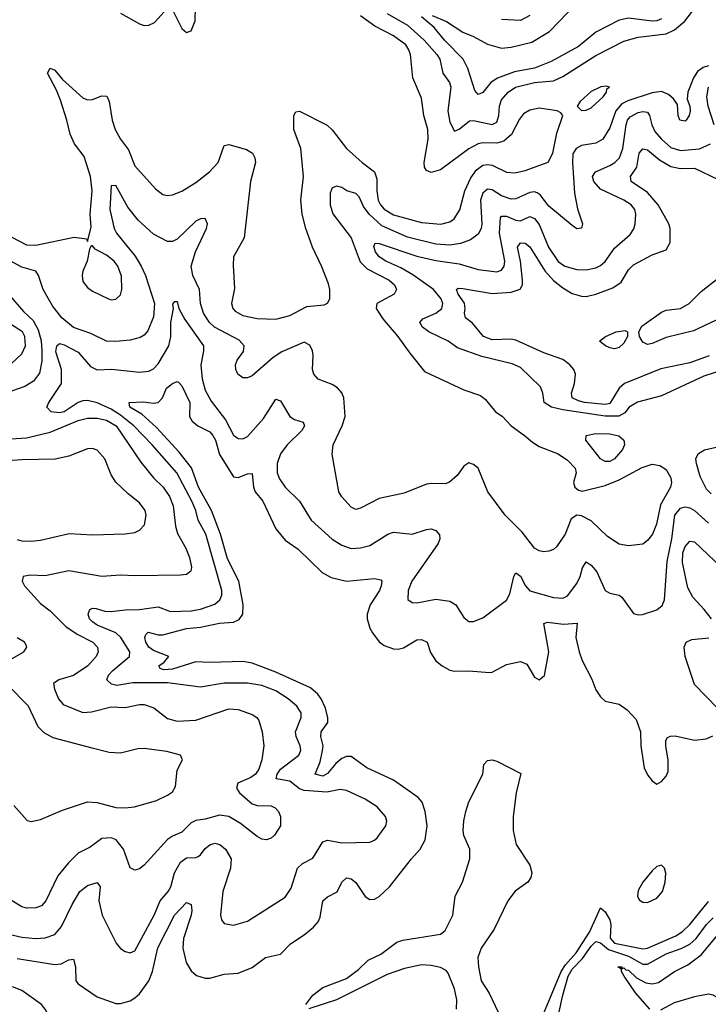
# Model space of a CAD drawing. Header units: inches. Extents: x 1694797 to 1849917, y 907313 to 1017959.
# Tile 192 of 256: x 1761421 to 1764349, y 948911 to 953097. Entities that reach past the tile are written whole.
import ezdxf

# ---------------------------------------------------------------- set-up
doc = ezdxf.new("R2010")
doc.units = ezdxf.units.IN
doc.header["$MEASUREMENT"] = 0
doc.layers.add('B7964', color=7, linetype='Continuous')
doc.layers.add('B7965', color=7, linetype='Continuous')

msp = doc.modelspace()

# ---------------------------------------------------------------- linework, layer by layer
at = {"layer": 'B7964', "color": 5}
for points, elevation in [([(1762457.6, 950000), (1762450.8, 949950.8), (1762437.5, 949910), (1762424.2, 949890), (1762404.4, 949875.6), (1762348.9, 949851.1), (1762342.9, 949830), (1762355.3, 949810), (1762410, 949763), (1762430, 949755.4), (1762490, 949754.8), (1762506.7, 949746.7), (1762521.3, 949730), (1762529.7, 949710), (1762529.7, 949670), (1762504.2, 949630), (1762490, 949617), (1762470, 949610.3), (1762450, 949612.9), (1762430, 949623.6), (1762359.8, 949679.8), (1762309.6, 949709.6), (1762270, 949714.3), (1762210, 949697.9), (1762170, 949692.7), (1762150, 949682.7), (1762110, 949643.3), (1762070, 949626.1), (1762050, 949612.1), (1761950, 949502.6), (1761930, 949487.2), (1761910, 949480.4), (1761890, 949490.7), (1761862.5, 949570), (1761831.2, 949610), (1761810, 949618), (1761770, 949615.5), (1761720.7, 949579.3), (1761670, 949553), (1761628, 949512), (1761583.6, 949456.4), (1761531.5, 949350), (1761513.5, 949330), (1761490, 949321.1), (1761450, 949319.7), (1761430, 949325.2), (1761350, 949374.5)], 760), ([(1761369.2, 949210), (1761430, 949195.8), (1761490, 949191.1), (1761530, 949193.4), (1761570, 949207.5), (1761598.8, 949241.2), (1761644.3, 949335.7), (1761677.3, 949390), (1761710, 949416.6), (1761750, 949428), (1761763, 949410), (1761758.1, 949350), (1761771.1, 949290), (1761831.2, 949171.2), (1761850, 949148.5), (1761870, 949135.3), (1761890, 949130.3), (1761910, 949138.4), (1761992.1, 949290), (1762018.1, 949350), (1762052.9, 949390), (1762063.1, 949410), (1762078.9, 949470), (1762104.5, 949515.5), (1762130, 949533.1), (1762170, 949534.8), (1762180.4, 949539.6), (1762190, 949546), (1762210, 949573.7), (1762230, 949588.6), (1762250, 949595.6), (1762271.5, 949590), (1762296, 949570), (1762320.5, 949530), (1762317.7, 949490), (1762284.7, 949390), (1762274.7, 949290), (1762278.9, 949270), (1762290, 949254.4), (1762330, 949247.2), (1762390, 949264.7), (1762550, 949366.3), (1762575, 949405), (1762601.5, 949490), (1762623.1, 949510), (1762667.7, 949532.3), (1762710, 949602), (1762730, 949608.3), (1762790, 949596.8), (1762910, 949600.7), (1762930, 949609), (1762940.7, 949619.3), (1762977.8, 949670), (1762981.4, 949690), (1762976.1, 949710), (1762940.4, 949750), (1762890, 949783.2), (1762810, 949820.3), (1762784, 949824), (1762727.4, 949812.6), (1762630, 949819.3), (1762610, 949827.5), (1762570, 949859), (1762511.6, 949870), (1762515, 949890), (1762529.9, 949910), (1762607.5, 949970), (1762616.8, 949990), (1762615.2, 950000)], 740), ([(1761395.8, 949755.8), (1761452.8, 949692.8), (1761470, 949687.7), (1761510, 949696.5), (1761603.3, 949736.7), (1761710, 949772.1), (1761750, 949769.2), (1761830, 949748), (1761870, 949745.5), (1761909.8, 949750.2), (1762002, 949778), (1762050, 949799.6), (1762070, 949814.9), (1762083, 949837), (1762090, 949906), (1762112.7, 949950), (1762105.2, 949970), (1762046.1, 949986.1), (1761950, 949998.1), (1761923.3, 949996.7), (1761850, 949979), (1761800.9, 949980.9), (1761729.2, 950000)], 780), ([(1761410, 949106), (1761570, 949080.4), (1761596.8, 949083.2), (1761630, 949100.2), (1761650, 949102), (1761657.7, 949070), (1761660.2, 949010), (1761670, 948998), (1761750, 948942.6), (1761830, 948913.8), (1761850, 948913.8), (1761890, 948925.4), (1761910, 948937.7), (1761930, 948955.8), (1761969.4, 949010), (1761986.2, 949050), (1762009, 949151), (1762079.7, 949290), (1762130, 949343.2), (1762150, 949335.5), (1762152.4, 949310), (1762150.4, 949289.6), (1762117.6, 949190), (1762115.1, 949150), (1762129.1, 949089.1), (1762150, 949053), (1762173.3, 949033.3), (1762210, 949021.2), (1762230, 949022.3), (1762290, 949038.9), (1762350, 949042.8), (1762410, 949067.4), (1762466.6, 949110), (1762530, 949124.4), (1762572.2, 949167.8), (1762630, 949205.8), (1762670, 949238.8), (1762690, 949261.5), (1762698.5, 949281.5), (1762709.4, 949350.6), (1762730, 949367.8), (1762770.9, 949389.1), (1762791, 949430), (1762810, 949449), (1762830, 949444.2), (1762850, 949429.1), (1762889.3, 949369.3), (1762910, 949355.8), (1762930, 949357.1), (1762950, 949368.5), (1762993.6, 949410), (1763086.6, 949530), (1763123.5, 949570), (1763145.6, 949610), (1763154, 949670), (1763145.4, 949730), (1763132.5, 949770), (1763114.5, 949790), (1763010, 949864.4), (1762896.9, 949916.9), (1762830, 949964.7), (1762810, 949964.8), (1762790, 949955.8), (1762765.4, 949934.6), (1762730, 949891.8), (1762710, 949881.1), (1762676.8, 949890), (1762698.2, 949941.8), (1762708.9, 949990), (1762710.3, 950000)], 720), ([(1764062.8, 950000), (1764075.8, 949915.8), (1764090, 949886.8), (1764110, 949861), (1764130, 949846.8), (1764150, 949858), (1764170, 949881), (1764178.7, 949901.3), (1764178.5, 949950), (1764169.8, 950000)], 720), ([(1762637.7, 948910), (1762667.1, 948950), (1762710, 948982.2), (1762810, 949020.5), (1762860.9, 949059.1), (1762902, 949098), (1762956.7, 949123.3), (1763025, 949175), (1763050, 949182.8), (1763210, 949208.4), (1763230, 949224.7), (1763263.1, 949290), (1763271.8, 949370), (1763303.9, 949430), (1763335.4, 949530), (1763335.1, 949570), (1763310, 949628.1), (1763306.8, 949650), (1763309.1, 949690.9), (1763317.5, 949730), (1763330, 949771.1), (1763389.6, 949890), (1763394, 949930), (1763410, 949948), (1763430, 949950.2), (1763450, 949944.5), (1763551.8, 949891.8), (1763531.1, 949810), (1763518.8, 949710), (1763518.6, 949650), (1763531.7, 949590), (1763590, 949502.2), (1763598.9, 949470), (1763594.8, 949450), (1763580.9, 949430), (1763527.8, 949392.2), (1763496.2, 949350), (1763438.1, 949230), (1763383.1, 949150), (1763369.5, 949110), (1763371, 949070), (1763383, 949010), (1763417.6, 948957.6), (1763470, 948848)], 680), ([(1763650, 948872.8), (1763722.8, 949050), (1763741, 949079), (1763787, 949130), (1763843, 949217), (1763890, 949320.9), (1763910, 949304.6), (1763930.5, 949270), (1763934.8, 949250), (1763931.6, 949191.6), (1763949.7, 949170), (1764070, 949147.3), (1764090, 949149.3), (1764210, 949202.5), (1764239.4, 949220.6), (1764270, 949250.1), (1764350, 949348.3)], 680), ([(1763689.9, 948770), (1763730.5, 948950), (1763753.2, 949030), (1763770, 949059.8), (1763813.9, 949106.1), (1763850, 949158.1), (1763870, 949177.4), (1763890, 949172.3), (1763923.8, 949143.8), (1764010, 949116.1), (1764070, 949081), (1764090, 949081.2), (1764170, 949125.1), (1764232.6, 949147.4), (1764270, 949166.5), (1764297.2, 949190), (1764340.8, 949250), (1764370, 949278.2)], 660), ([(1764099.6, 948890), (1764039.3, 948959.3), (1763991.1, 949030), (1763979.7, 949050), (1763979.7, 949059.7), (1763964.5, 949070), (1763981, 949070), (1763981, 949061), (1763990, 949066), (1763997.4, 949057.4), (1764010, 949055.4), (1764043.8, 949023.8), (1764082.4, 949002.4), (1764110, 948997.7), (1764136.5, 949003.5), (1764205.1, 949050), (1764261.2, 949078.8), (1764318.4, 949121.6), (1764390, 949207.1)], 640), ([(1763277.9, 948890), (1763280, 948930), (1763270, 948977.2), (1763243, 949043), (1763234.1, 949054.1), (1763210, 949066.7), (1763170, 949075.7), (1763130, 949077.9), (1763057.2, 949062.8), (1762982.9, 949037.1), (1762768, 948930), (1762651, 948891)], 680), ([(1761350, 948492), (1761450, 948489.5), (1761550, 948497.9), (1761578.7, 948510), (1761610, 948533.9), (1761658, 948582), (1761675.9, 948610), (1761680.7, 948650), (1761670.9, 948670), (1761630, 948707.1), (1761612.9, 948730), (1761572.2, 948812.2), (1761529, 948890), (1761513.1, 948910), (1761430, 948969.9), (1761390, 948984.7)], 720), ([(1764450, 948876.4), (1764395.3, 948935.3), (1764369.9, 948949.9), (1764350, 948953.4), (1764290, 948942.6), (1764203.2, 948916.8), (1764145.4, 948885.4)], 640)]:
    msp.add_lwpolyline(points, dxfattribs=dict(at, elevation=elevation))
at = {"layer": 'B7964', "color": 5, "elevation": 720}
msp.add_lwpolyline([(1764150, 949502.7), (1764130, 949497), (1764110, 949477.6), (1764070, 949429.7), (1764050, 949394), (1764047.3, 949370), (1764055.1, 949355.1), (1764070, 949344.9), (1764090, 949344.1), (1764130, 949362.6), (1764154.6, 949390), (1764165.1, 949430), (1764167.9, 949467.9), (1764162.7, 949490)], close=True, dxfattribs=at)
at = {"layer": 'B7965', "color": 5}
for points, elevation in [([(1762984, 953124), (1763070, 953073.6), (1763140.9, 953010), (1763195.1, 952950), (1763207.1, 952930), (1763219.9, 952870), (1763248.6, 952830), (1763254.5, 952810), (1763241.7, 952710), (1763250, 952661.6), (1763270, 952623.1), (1763290, 952632.5), (1763332.9, 952667.1), (1763350.7, 952669.3), (1763430, 952651.9), (1763450, 952662.4), (1763458.3, 952690), (1763461.1, 952730), (1763470, 952756.5), (1763497.3, 952790), (1763529.4, 952810.6), (1763610, 952829.9), (1763690, 952836.9), (1763730, 952856.2), (1763870, 952945.8), (1763990, 953006), (1764050, 953022.5), (1764170, 953036.8), (1764205.6, 953054.4), (1764248.7, 953091.3), (1764310, 953170.8)], 760), ([(1763174.8, 953114.8), (1763235.8, 953090), (1763304.5, 953044.5), (1763350, 953026.2), (1763410, 952993.7), (1763470, 952976.9), (1763510, 952980.5), (1763598.2, 953001.8), (1763673.1, 953046.9), (1763790, 953167.3)], 740), ([(1761355.2, 952190), (1761450, 952140.6), (1761490, 952139.1), (1761652.4, 952172.4), (1761705.4, 952165.4), (1761710, 952154), (1761724.2, 952215.8), (1761720.1, 952270), (1761728.9, 952370), (1761722.3, 952430), (1761695.1, 952515.1), (1761654.4, 952570), (1761635.3, 952610), (1761621.7, 952670), (1761595, 952755), (1761577.8, 952797.8), (1761539.2, 952870), (1761550, 952891.4), (1761570, 952882.3), (1761603.3, 952843.3), (1761690, 952765.5), (1761710, 952757.4), (1761730, 952757.9), (1761770, 952773.5), (1761792.2, 952772.2), (1761801.2, 952750), (1761814.3, 952670), (1761827.5, 952630), (1761849.8, 952589.8), (1761883.8, 952543.8), (1761910, 952475.8), (1761998.2, 952378.2), (1762030, 952354.6), (1762050, 952350.3), (1762070, 952352.6), (1762110, 952368.4), (1762170, 952405.5), (1762227.7, 952450), (1762264.6, 952490), (1762290, 952563), (1762310, 952567), (1762384.9, 952544.9), (1762410.3, 952530.3), (1762421.3, 952510), (1762423.6, 952490), (1762402.6, 952410), (1762375.5, 952170), (1762330.2, 952089.8), (1762328.1, 952051.9), (1762334.9, 951954.9), (1762321, 951890), (1762326.7, 951870), (1762337.7, 951857.7), (1762370, 951840.1), (1762430, 951827.5), (1762510, 951824.1), (1762570, 951840.1), (1762642.3, 951877.7), (1762715.3, 951884.7), (1762730, 951892.7), (1762739.2, 951910), (1762738.9, 951950), (1762733.7, 951973.7), (1762705.9, 952045.9), (1762666, 952130), (1762636.9, 952210), (1762621.6, 952270), (1762617, 952330), (1762628, 952430), (1762616, 952550), (1762586.4, 952630), (1762586.2, 952690), (1762594.5, 952705.5), (1762610, 952708.9), (1762728.7, 952648.7), (1762749.6, 952629.6), (1762810.2, 952550), (1762877.3, 952490), (1762930, 952450.2), (1762940.1, 952420.1), (1762939.4, 952370), (1762945.3, 952330), (1762954.5, 952310), (1762970, 952291.3), (1763010, 952268.4), (1763130, 952235.2), (1763211.9, 952228.1), (1763250, 952237.8), (1763267.6, 952250), (1763291.7, 952288.3), (1763314.2, 952370), (1763337.4, 952422.6), (1763361.7, 952458.3), (1763390, 952478.8), (1763410, 952482.4), (1763430, 952479.4), (1763490, 952449.4), (1763526.1, 952446.1), (1763570, 952456.8), (1763667.8, 952492.2), (1763687.8, 952530), (1763704.9, 952615.1), (1763729.6, 952690), (1763722, 952702), (1763706, 952710), (1763630, 952721.2), (1763590, 952713.4), (1763563.3, 952696.7), (1763545.5, 952674.5), (1763511.4, 952608.6), (1763479.6, 952580.4), (1763450, 952572.2), (1763390, 952574.1), (1763369.7, 952570.3), (1763330, 952548.4), (1763210, 952458.4), (1763170, 952447.6), (1763150, 952456.8), (1763142.3, 952470), (1763140.2, 952490), (1763157.6, 952590), (1763156.7, 952630), (1763139.5, 952690), (1763130, 952763.7), (1763092.1, 952850), (1763082.3, 952950), (1763075.9, 952970), (1763062.3, 952990), (1763010, 953028.2), (1762930.3, 953070.3), (1762870, 953113.6)], 780), ([(1761850, 953124.8), (1761930, 953079.8), (1761950, 953072.8), (1761970, 953073.5), (1761994.4, 953085.6), (1762050, 953147)], 820), ([(1762074, 953134), (1762110, 953060.5), (1762130, 953043), (1762150, 953050.7), (1762167, 953093), (1762168.4, 953150)], 820), ([(1763590, 953115.6), (1763550, 953093.6), (1763470, 953097.6)], 760), ([(1764150, 953100.8), (1764130, 953092.8), (1764110, 953091.5), (1764010, 953104.6), (1763970, 953095.1), (1763870, 953044.8), (1763796.1, 952983.9), (1763680.9, 952919.1), (1763610, 952890.7), (1763524.3, 952875.7), (1763451.8, 952848.2), (1763424.5, 952830), (1763390, 952787.6), (1763370, 952779.1), (1763356.6, 952796.6), (1763326.1, 952890), (1763306.5, 952930), (1763227, 953010), (1763183.8, 953063.8), (1763130, 953109.8)], 740), ([(1764350, 952901.5), (1764326.5, 952893.5), (1764303.2, 952876.8), (1764285.3, 952850), (1764261, 952790), (1764259.3, 952759.3), (1764269.7, 952730), (1764271.2, 952708.8), (1764268, 952690), (1764254.7, 952670), (1764250, 952665.7), (1764227.4, 952670), (1764220.9, 952690), (1764217.4, 952737.4), (1764200.7, 952760.7), (1764179.1, 952779.1), (1764150, 952792.5), (1764110, 952787), (1764006.9, 952753.1), (1763980.8, 952739.2), (1763955.1, 952710), (1763930, 952637.8), (1763899.8, 952590), (1763870, 952571.8), (1763810, 952562.8), (1763786.9, 952550), (1763773.4, 952526.6), (1763770.7, 952490), (1763780.3, 952360.3), (1763792.8, 952292.8), (1763814.5, 952230), (1763809, 952211), (1763790, 952207.7), (1763770, 952222), (1763670, 952305), (1763633.4, 952353.4), (1763621.3, 952361.3), (1763610, 952365.2), (1763590, 952362.4), (1763530, 952336.1), (1763510, 952334.5), (1763470, 952348.1), (1763430, 952373.4), (1763410, 952377.1), (1763390, 952360.2), (1763379.6, 952330), (1763386.2, 952230), (1763382.3, 952210), (1763370, 952185.2), (1763338, 952162), (1763294.9, 952145.1), (1763250, 952139.1), (1763190, 952143.1), (1763070, 952173.2), (1762960.8, 952220.8), (1762906.2, 952270), (1762882.8, 952302.8), (1762864.4, 952344.4), (1762850, 952358.6), (1762811.8, 952370), (1762790, 952384), (1762770, 952390.2), (1762750, 952382.4), (1762740.5, 952359.5), (1762741.3, 952310), (1762752.1, 952272.1), (1762829.9, 952170), (1762868.1, 952068.1), (1762898.7, 952038.7), (1762992.3, 951990), (1763014, 951970), (1763023.5, 951950), (1763012.6, 951930), (1762939.8, 951890), (1762936.5, 951870), (1762965.1, 951825.1), (1763029, 951750), (1763079.2, 951679.2), (1763142, 951602), (1763310, 951523), (1763380.1, 951500.1), (1763402, 951482), (1763443.7, 951430), (1763471.9, 951411.9), (1763509.9, 951369.9), (1763567.1, 951330), (1763600.6, 951300.6), (1763630, 951282), (1763710, 951251.5), (1763750, 951224.6), (1763782.2, 951190), (1763787.4, 951170), (1763776.2, 951130), (1763780.7, 951110), (1763796.6, 951096.6), (1763812.1, 951092.1), (1763910, 951116.1), (1763970, 951141.5), (1764066.9, 951193.1), (1764110, 951207), (1764142.2, 951202.2), (1764170, 951185.3), (1764189.9, 951150), (1764191.7, 951130), (1764187.4, 951110), (1764145.2, 951034.8), (1764127.9, 950952.1), (1764111.2, 950910), (1764090, 950882.3), (1764070, 950867.7), (1764010, 950860.3), (1763970, 950867.6), (1763920.3, 950900.3), (1763850, 950966.9), (1763810, 950988), (1763790, 950990.3), (1763765.5, 950974.5), (1763740.3, 950910), (1763703.7, 950856.3), (1763690, 950844.9), (1763670, 950836.9), (1763650, 950835), (1763630, 950839.2), (1763610, 950850.3), (1763558, 950918), (1763485.5, 950990), (1763411.4, 951090), (1763370.2, 951190.2), (1763350, 951206.4), (1763330, 951213), (1763310, 951199.1), (1763280.7, 951159.3), (1763248.9, 951131.1), (1763230, 951124.4), (1763170, 951125.8), (1763150, 951122), (1763056.2, 951083.8), (1762950, 951062.2), (1762870, 951020.2), (1762850, 951014.9), (1762830, 951024.4), (1762790, 951068.5), (1762778.5, 951090), (1762748.9, 951250), (1762754.3, 951290), (1762792.3, 951370), (1762805, 951410), (1762798.8, 951490), (1762790.1, 951510.1), (1762771.5, 951531.5), (1762750, 951546), (1762690, 951568.5), (1762672, 951590), (1762666.2, 951610), (1762668.7, 951670), (1762665.7, 951690), (1762654.2, 951714.2), (1762630, 951726.5), (1762535.5, 951684.5), (1762499.2, 951660.8), (1762410, 951583.6), (1762390, 951574.6), (1762370, 951574.9), (1762348.9, 951590), (1762339.6, 951610), (1762338.3, 951630), (1762346.3, 951650), (1762372.9, 951687.1), (1762374.7, 951710), (1762354.6, 951734.6), (1762249.5, 951789.5), (1762227.9, 951810), (1762201.9, 951850), (1762189.6, 951890), (1762185, 951950), (1762157, 952010), (1762150.1, 952050), (1762168, 952110), (1762215.5, 952210), (1762219.7, 952230), (1762210, 952251.7), (1762190, 952251.3), (1762170, 952240.2), (1762090, 952164.6), (1762070, 952153.7), (1762050, 952154.8), (1761990, 952185.1), (1761924.4, 952244.4), (1761880.1, 952300.1), (1761830, 952392.4), (1761810, 952390.7), (1761804.4, 952290), (1761822.5, 952210), (1761832.5, 952190), (1761911.9, 952091.9), (1761937.7, 952050), (1761956.4, 952010), (1761994.5, 951890), (1761990, 951834.4), (1761966, 951774), (1761950, 951756.5), (1761933.4, 951746.6), (1761890, 951734.2), (1761830, 951728.7), (1761790, 951730.9), (1761723.3, 951763.3), (1761650, 951788.1), (1761600.4, 951830), (1761561.1, 951881.1), (1761520.9, 951950), (1761500.6, 952010), (1761490, 952027.6), (1761430, 952045.8), (1761350, 952088.7)], 760), ([(1764373.6, 952650), (1764348.6, 952730), (1764342.7, 952770), (1764349.2, 952810.8)], 740), ([(1764430, 951614.9), (1764330, 951581.7), (1764150, 951498.1), (1764048.2, 951471.8), (1764011.9, 951450), (1763994.3, 951425.7), (1763968.7, 951411.3), (1763910, 951411.8), (1763730, 951438.7), (1763682.3, 951450), (1763651.3, 951470), (1763645.8, 951510), (1763635.9, 951535.9), (1763550, 951618.2), (1763514.3, 951634.3), (1763385.3, 951665.3), (1763282.4, 951702.4), (1763242.6, 951730), (1763160.4, 951770), (1763133.6, 951790), (1763122.7, 951810), (1763134.8, 951825.2), (1763190, 951850.1), (1763215.8, 951870), (1763219.9, 951890), (1763212.3, 951910), (1763180.2, 951950), (1763092.5, 952012.5), (1763041.9, 952041.9), (1762977.3, 952070), (1762950, 952088.9), (1762933.4, 952110), (1762926.9, 952133.1), (1762932.9, 952147.1), (1762950, 952146), (1763110, 952091.6), (1763190, 952073.7), (1763290, 952058.8), (1763370, 952035.7), (1763450, 952025), (1763470, 952032.3), (1763480.5, 952050), (1763483.6, 952070), (1763460.6, 952190), (1763465, 952255), (1763470, 952261.5), (1763490, 952261.5), (1763530, 952244.8), (1763550, 952242.6), (1763590, 952260.5), (1763610, 952252.7), (1763630, 952226.8), (1763669.6, 952130), (1763710, 952068.9), (1763738.3, 952050), (1763790, 952035.7), (1763830, 952033.3), (1763870, 952042.1), (1763890, 952051.6), (1763910, 952069.3), (1763950, 952126.4), (1764015.8, 952184.2), (1764031.7, 952208.3), (1764038.3, 952230), (1764041.2, 952270), (1764035.9, 952290), (1764020.7, 952310), (1763990, 952330.5), (1763890, 952376.4), (1763862.4, 952410), (1763856.7, 952430), (1763868.8, 952451.2), (1763930, 952476.8), (1763951.1, 952490), (1763970.8, 952510), (1763984.6, 952550), (1763998.8, 952650), (1764004.8, 952670), (1764015.9, 952684.1), (1764050, 952702.3), (1764070, 952707.5), (1764090, 952704.7), (1764099.3, 952690), (1764107.9, 952650), (1764121.8, 952621.8), (1764149.1, 952590), (1764190, 952554.4), (1764230, 952541.5), (1764311.1, 952548.9), (1764357.6, 952570)], 740), ([(1764352, 951668), (1764270, 951639), (1764147.4, 951612.6), (1763993, 951550), (1763969.2, 951530), (1763930, 951465.3), (1763910, 951461.5), (1763823, 951470), (1763796.4, 951476.4), (1763769.3, 951490), (1763767, 951510), (1763779.9, 951550), (1763783.4, 951590), (1763776.9, 951610), (1763760.6, 951630), (1763730, 951652.4), (1763650, 951680.7), (1763530, 951734.4), (1763510, 951738.9), (1763430, 951736.6), (1763393.3, 951750), (1763346.6, 951806.6), (1763316.8, 951830), (1763312.1, 951850), (1763315.5, 951870), (1763312.7, 951892.7), (1763285.6, 951930), (1763278.3, 951950), (1763284.7, 951955.3), (1763305.1, 951954.9), (1763430, 951932.6), (1763510, 951939.2), (1763548.3, 951951.7), (1763558.9, 951970), (1763559, 951990), (1763550.8, 952070.8), (1763537.8, 952130), (1763550.7, 952149.3), (1763570, 952146.7), (1763590, 952131.4), (1763654.1, 952030), (1763690, 951988.8), (1763730, 951956.6), (1763770, 951933.7), (1763810, 951921.7), (1763830, 951920.8), (1763870.3, 951929.7), (1763942.9, 951957.1), (1763978.3, 951981.7), (1764010, 952034), (1764030, 952054.6), (1764110, 952097.7), (1764170, 952119.5), (1764186.2, 952150), (1764186.2, 952210), (1764180.7, 952230), (1764136.2, 952310), (1764090, 952363), (1764020.7, 952410), (1764017.7, 952430), (1764044.9, 952470), (1764055.2, 952530), (1764070, 952548.3), (1764090, 952544.4), (1764141.7, 952501.7), (1764190, 952473.9), (1764230, 952464.5), (1764290, 952466.3), (1764390, 952418)], 720), ([(1764403.9, 951830), (1764286, 951774), (1764170, 951746.5), (1764110, 951720.7), (1764090, 951716.8), (1764070, 951726.4), (1764056.5, 951750), (1764053.9, 951770), (1764065.4, 951794.6), (1764150, 951853.9), (1764170, 951861.7), (1764230, 951870.1), (1764267.6, 951890), (1764318.9, 951941.1), (1764390, 951998.3)], 680), ([(1761373.9, 951930), (1761436.8, 951856.8), (1761477.8, 951817.8), (1761499.2, 951779.2), (1761512.2, 951732.2), (1761515.6, 951690), (1761514.6, 951645.4), (1761505.3, 951594.7), (1761479.4, 951560.6), (1761442.3, 951537.7), (1761362, 951510)], 760), ([(1762615.2, 950000), (1762613.6, 950010), (1762596.2, 950050), (1762594.3, 950070), (1762618.4, 950130), (1762617.5, 950150), (1762598.9, 950178.9), (1762562.3, 950210), (1762510, 950243.7), (1762450, 950265.9), (1762390, 950275.8), (1762290, 950275.7), (1762190, 950259.2), (1762050, 950277.8), (1761902.4, 950277.6), (1761833.4, 950266.6), (1761811.9, 950271.9), (1761790.8, 950290), (1761798.3, 950310), (1761817, 950330), (1761887.3, 950390), (1761889.1, 950410), (1761850.5, 950470.5), (1761830, 950489.9), (1761750, 950523), (1761730, 950537), (1761718.3, 950550), (1761711.6, 950570), (1761719.7, 950590), (1761730, 950595.6), (1761745.8, 950594.2), (1761782.7, 950582.7), (1761810, 950580.3), (1761870, 950588.1), (1761930, 950588.8), (1762010, 950601.3), (1762061.6, 950581.6), (1762150, 950583.8), (1762190, 950591.6), (1762250, 950611.9), (1762271.7, 950630), (1762279.9, 950650), (1762279.9, 950670), (1762212.3, 950910), (1762179.7, 950970), (1762170.3, 951010), (1762153.3, 951050), (1762088.6, 951170), (1761984.9, 951290), (1761905.8, 951370), (1761850, 951415.4), (1761810, 951441.3), (1761750, 951468.1), (1761710, 951478.3), (1761690, 951476.8), (1761670, 951469.6), (1761610, 951430.3), (1761590, 951426), (1761555.1, 951430), (1761537, 951450), (1761544.5, 951470), (1761599.1, 951550), (1761599.2, 951610), (1761574.4, 951685.6), (1761579.4, 951710), (1761590, 951720.2), (1761610, 951714.4), (1761670, 951683.6), (1761722.5, 951622.5), (1761750, 951608.7), (1761811.8, 951611.8), (1761930, 951598.6), (1761970, 951603), (1761990, 951613.5), (1762010, 951634), (1762054.7, 951710), (1762063.4, 951750), (1762063.3, 951810), (1762075.1, 951870), (1762072.7, 951887.3), (1762081.2, 951898.8), (1762090, 951899.3), (1762097.5, 951870), (1762122.8, 951822.8), (1762202.1, 951710), (1762203, 951690), (1762191.3, 951628.7), (1762197.3, 951570), (1762210, 951521.7), (1762235, 951475), (1762296, 951396), (1762330, 951330.2), (1762350, 951317.1), (1762370, 951315.8), (1762390, 951324.6), (1762458, 951402), (1762510, 951484.2), (1762530, 951477), (1762569.6, 951409.6), (1762590, 951397.6), (1762626.4, 951386.4), (1762632.2, 951370), (1762620.2, 951350), (1762558.4, 951290), (1762530, 951251.9), (1762515.3, 951210), (1762516.1, 951170), (1762525.8, 951145.8), (1762549.5, 951109.5), (1762610, 951050.3), (1762659.7, 950970), (1762750, 950888.6), (1762790, 950863), (1762830, 950849.4), (1762870, 950851.7), (1762910, 950862), (1762986.6, 950910), (1763010, 950918.2), (1763090, 950909.5), (1763150, 950929.4), (1763170, 950931.9), (1763190, 950925.5), (1763206.4, 950906.4), (1763207.6, 950890), (1763199.8, 950870), (1763088.9, 950710), (1763072.6, 950670), (1763071.4, 950631.4), (1763090, 950619.7), (1763110, 950618.4), (1763190, 950633.2), (1763250, 950625.2), (1763274.6, 950610), (1763310, 950555.5), (1763330, 950538.4), (1763350, 950538), (1763390, 950554.7), (1763490, 950628.9), (1763504.2, 950655.8), (1763521.4, 950730), (1763530, 950744.9), (1763550, 950731.3), (1763571.6, 950690), (1763590, 950669), (1763690, 950640.1), (1763730, 950637.8), (1763750, 950647.8), (1763790, 950700.2), (1763804.3, 950730), (1763813.2, 950766.8), (1763830, 950791.5), (1763850, 950777.7), (1763874.2, 950750), (1763910, 950670.3), (1763930, 950659.3), (1763970, 950650.2), (1763981.3, 950641.3), (1764030, 950572.7), (1764050, 950567), (1764068.7, 950568.7), (1764130, 950587.9), (1764152.8, 950607.2), (1764162.4, 950630), (1764174.1, 950794.1), (1764193.7, 950890), (1764206.5, 950990), (1764230, 951020.6), (1764250, 951025.7), (1764270, 951022.5), (1764290.6, 951010.6), (1764350, 950956.9)], 740), ([(1761385.4, 951634.6), (1761430, 951676.2), (1761445.3, 951710), (1761442.9, 951750), (1761432.5, 951770), (1761382.4, 951802.4)], 780), ([(1762710.3, 950000), (1762711.7, 950010), (1762700.7, 950050), (1762703, 950070), (1762730.7, 950109.3), (1762731.3, 950128.7), (1762721.8, 950170), (1762703.2, 950210), (1762688.3, 950230), (1762656.8, 950256.8), (1762510, 950323), (1762410, 950360.6), (1762371, 950369), (1762230, 950364.6), (1762170, 950367), (1762070, 950336.4), (1762033.5, 950333.5), (1762018.9, 950338.9), (1762012.3, 950350), (1762034.7, 950365.3), (1762055.6, 950390), (1761990, 950414.6), (1761969.6, 950430), (1761957.6, 950450), (1761953.7, 950470), (1761957.3, 950482.7), (1761966.6, 950493.4), (1762010, 950482.2), (1762030, 950481.5), (1762130, 950509.2), (1762190, 950514.7), (1762270.9, 950530.9), (1762330, 950535), (1762353.5, 950546.5), (1762369.9, 950570), (1762370.5, 950609.5), (1762353.2, 950710), (1762304.9, 950804.9), (1762274.8, 950910), (1762236, 951010), (1762181.8, 951110), (1762151.3, 951191.3), (1762099.2, 951259.2), (1762002.9, 951362.9), (1761940.1, 951420.1), (1761889.9, 951450), (1761886.6, 951470), (1761947.9, 951472.1), (1761990, 951467), (1762010, 951470.2), (1762027.8, 951490), (1762045.7, 951530), (1762070, 951550.1), (1762090, 951559.7), (1762095.9, 951555.9), (1762110, 951540.9), (1762144.3, 951470), (1762143.2, 951410), (1762153.7, 951390), (1762178.2, 951370), (1762230, 951344.4), (1762242.3, 951330), (1762253.2, 951310), (1762270, 951249.2), (1762330, 951154), (1762350, 951150.2), (1762390, 951165.8), (1762410, 951167.3), (1762415, 951110), (1762421.5, 951090), (1762454.1, 951050), (1762510, 950932.4), (1762550, 950885), (1762605.5, 950845.5), (1762707.4, 950747.4), (1762745.9, 950725.9), (1762810, 950710.1), (1762930, 950721), (1762956.3, 950716.3), (1762960.2, 950710), (1762958.3, 950690), (1762950.1, 950670), (1762910.7, 950610), (1762898.6, 950570), (1762897.9, 950550), (1762910, 950510.3), (1762921.2, 950490), (1762950, 950452.1), (1762970, 950436.8), (1763010, 950421.8), (1763030, 950421.1), (1763053, 950427), (1763110, 950461.2), (1763130, 950462.4), (1763152.9, 950450), (1763166.9, 950406.9), (1763190.8, 950370.8), (1763216.5, 950350), (1763250, 950332.1), (1763270, 950327.5), (1763330, 950329.3), (1763418.8, 950321.2), (1763430, 950322.7), (1763490, 950355.5), (1763550, 950368.1), (1763576.8, 950356.8), (1763610, 950302.4), (1763630, 950290.3), (1763651.8, 950308.2), (1763670.7, 950410), (1763649.9, 950530.1), (1763664.7, 950535.3), (1763733.1, 950526.9), (1763791.7, 950531.7), (1763785.2, 950470), (1763799.6, 950410), (1763812.7, 950372.7), (1763853.5, 950293.5), (1763870, 950247.7), (1763890, 950218), (1763910, 950199.3), (1763970, 950186.7), (1764003.4, 950163.4), (1764042.3, 950122.3), (1764060.4, 950070), (1764061.3, 950010), (1764062.8, 950000)], 720), ([(1761384.3, 951315.7), (1761450, 951319.9), (1761550, 951343.4), (1761670, 951392.7), (1761710, 951402.7), (1761750, 951402.4), (1761790, 951394.9), (1761830.7, 951370), (1761936.5, 951216.5), (1761990.6, 951150), (1762030.5, 951110), (1762057.9, 951070), (1762074, 951030), (1762083.9, 950943.9), (1762092, 950912), (1762127, 950850), (1762142.8, 950810), (1762150.8, 950770), (1762148, 950752), (1762130, 950738.7), (1762104.6, 950735.4), (1761910, 950732.8), (1761850, 950736), (1761770.6, 950729.4), (1761630, 950753.4), (1761530, 950732.8), (1761464.9, 950735.1), (1761436, 950730), (1761431.1, 950710), (1761441.2, 950690), (1761510, 950614.9), (1761550, 950583.8), (1761617.5, 950517.5), (1761665.3, 950485.3), (1761731.6, 950450), (1761751.4, 950430), (1761754.3, 950410), (1761746.8, 950390), (1761710.6, 950350), (1761650, 950309.1), (1761587.3, 950290), (1761565.2, 950274.8), (1761569, 950251), (1761585.6, 950210), (1761606.1, 950186.1), (1761690, 950152), (1761725.7, 950154.3), (1761810, 950176.1), (1761870, 950172.4), (1761930, 950185.7), (1761950, 950185.5), (1761991.2, 950171.2), (1762050, 950125.6), (1762090, 950114.6), (1762170, 950119.1), (1762310, 950167.3), (1762350, 950164.8), (1762410, 950143.1), (1762429.7, 950130), (1762437.6, 950117.6), (1762452.4, 950070), (1762459, 950010), (1762457.6, 950000)], 760), ([(1761410, 950887.5), (1761430, 950881.4), (1761470, 950879.4), (1761510, 950884.3), (1761632, 950912), (1761730, 950907.3), (1761870, 950911.5), (1761910, 950916.5), (1761930, 950926.3), (1761951.7, 950950), (1761958.4, 950990), (1761954.4, 951010), (1761930, 951042.7), (1761881.5, 951081.5), (1761830, 951131.1), (1761810, 951162.4), (1761782.5, 951230), (1761750, 951267.3), (1761730, 951274.2), (1761710, 951272.7), (1761630, 951241.4), (1761571.4, 951228.6), (1761430, 951225.6), (1761246.9, 951213.1)], 780), ([(1764361.1, 951081.1), (1764341.1, 951101.1), (1764314.5, 951154.5), (1764298.4, 951210), (1764295.8, 951230), (1764299.5, 951240.5), (1764306.9, 951253.1), (1764332, 951268), (1764413.5, 951286.5)], 740), ([(1764361.9, 950550), (1764331.6, 950590), (1764282.3, 950642.3), (1764261.7, 950681.7), (1764238.3, 950790), (1764240.9, 950830), (1764250, 950857.7), (1764270, 950880.5), (1764290, 950877.4), (1764403.9, 950770)], 720), ([(1761382.5, 950377.5), (1761439.3, 950410), (1761452, 950430), (1761450, 950435.3), (1761441.2, 950450), (1761410, 950469.5)], 780), ([(1764388.3, 950170), (1764290.3, 950270.3), (1764250.5, 950390), (1764246, 950430), (1764254.5, 950450), (1764278.5, 950461.5), (1764351, 950469)], 720), ([(1761729.2, 950000), (1761563.9, 950043.9), (1761525.7, 950065.7), (1761499.1, 950090), (1761458.3, 950178.3), (1761370, 950268)], 780), ([(1764169.8, 950000), (1764167.7, 950012.3), (1764167.7, 950032.3), (1764174.7, 950045.3), (1764188.5, 950051.5), (1764208, 950052), (1764290, 950034.3), (1764340.2, 950039.8), (1764368.1, 950051.9)], 720)]:
    msp.add_lwpolyline(points, dxfattribs=dict(at, elevation=elevation))
for points, elevation in [([(1763914.2, 952814.2), (1763891.5, 952811.5), (1763850, 952791.9), (1763803.8, 952750), (1763790.7, 952730), (1763810, 952710.7), (1763830, 952712.7), (1763850, 952722), (1763902, 952770), (1763915.6, 952790), (1763917.2, 952802.8), (1763928, 952810)], 780), ([(1761730, 952135.3), (1761724.7, 952135.3), (1761718, 952122), (1761707.7, 952070), (1761690, 952028.7), (1761686.3, 952010), (1761690, 951984), (1761710, 951958), (1761730, 951943.8), (1761798.8, 951910), (1761810, 951906.3), (1761830, 951908.8), (1761850, 951928.2), (1761855.3, 951950), (1761853.3, 952006.7), (1761838.4, 952050), (1761822.7, 952070), (1761790, 952096.1), (1761741.6, 952121.6)], 780), ([(1763950, 951698), (1763930, 951702.7), (1763911.5, 951710), (1763886, 951730), (1763911.1, 951750), (1763956.8, 951770), (1763995.5, 951775.5), (1764004.7, 951770), (1764005.1, 951750), (1763990, 951722.7), (1763970, 951703.7)], 680), ([(1763930, 951218.8), (1763910, 951218.8), (1763890, 951230.5), (1763827.5, 951310), (1763829.8, 951330), (1763870, 951338.2), (1763930, 951336.7), (1763967.8, 951327.8), (1763990.1, 951310.1), (1763993, 951290), (1763983.4, 951270), (1763950, 951230.4)], 740)]:
    msp.add_lwpolyline(points, close=True, dxfattribs=dict(at, elevation=elevation))

doc.saveas('drawing.dxf')
